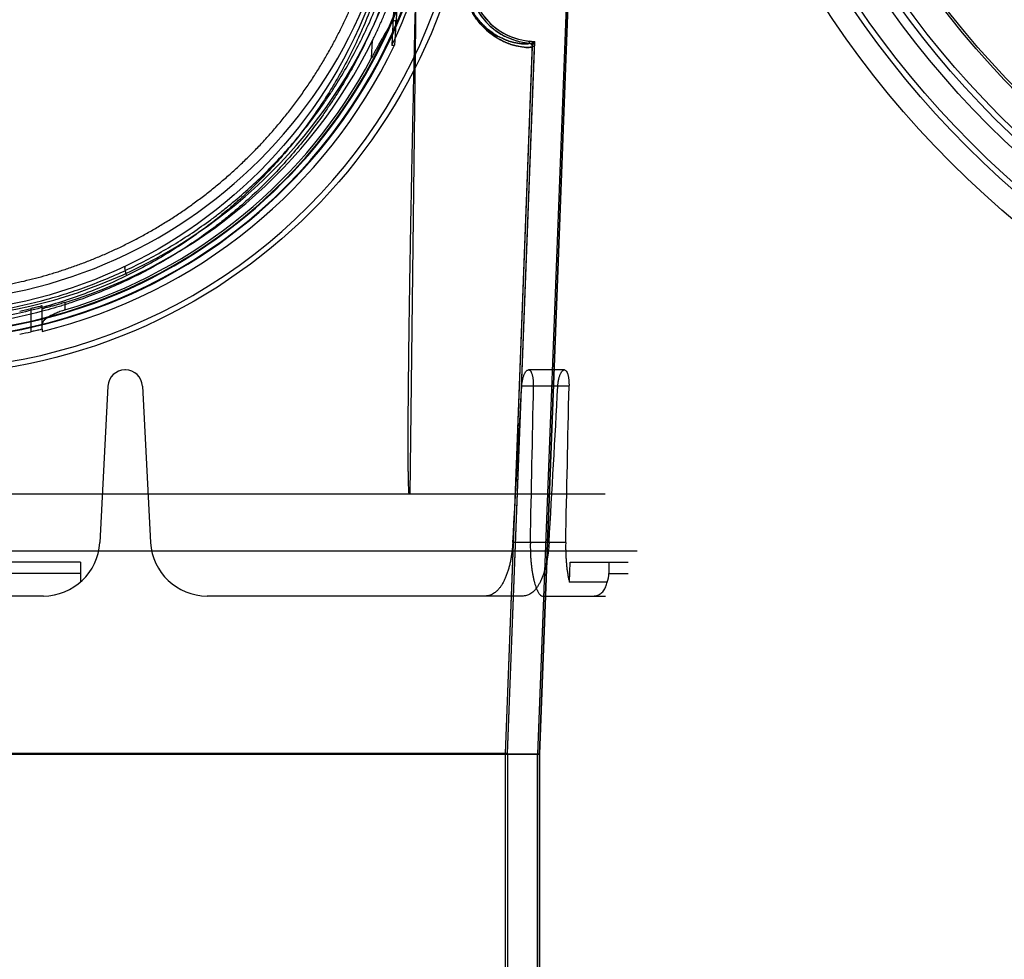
# Model space of a CAD drawing. Header units: millimetres. Extents: x 0 to 297, y 0 to 210.
# Tile 171 of 256: x 56.464 to 57.074, y 158.904 to 159.485. Entities that reach past the tile are written whole.
import ezdxf

# ---------------------------------------------------------------- set-up
doc = ezdxf.new("R2010")
doc.units = ezdxf.units.MM
doc.header["$LTSCALE"] = 16.335
doc.layers.get('0').update_dxf_attribs({"linetype": 'CONTINUOUS'})
for name, color, linetype in [('AXES_REF', 7, 'CONTINUOUS'), ('INTFCLR_1', 7, 'CONTINUOUS'), ('INTFCLR_144815', 7, 'CONTINUOUS'), ('INTFCLR_72935', 7, 'CONTINUOUS')]:
    doc.layers.add(name, color=color, linetype=linetype)

msp = doc.modelspace()

# ---------------------------------------------------------------- linework, layer by layer
at = {"color": 7, "linetype": 'Continuous'}
for centre, radius in [((57.46373, 154.71148), 6.78708), ((57.46373, 154.71148), 6.7865), ((57.46373, 154.71148), 6.74304), ((57.46373, 159.82008), 0.5985), ((57.46373, 159.82008), 0.5845), ((57.46373, 159.82008), 0.5656), ((57.46373, 159.82008), 0.56), ((57.46373, 159.82008), 0.5565), ((57.46373, 159.82008), 0.539), ((57.46373, 159.82008), 0.5376)]:
    msp.add_circle(centre, radius, dxfattribs=at)
at = {"color": 9, "linetype": 'Continuous'}
msp.add_circle((57.46373, 159.82008), 0.581, dxfattribs=at)
at = {"color": 7, "linetype": 'Continuous'}
msp.add_arc((57.46373, 154.71148), 6.72, 278.277129, 261.722871, dxfattribs=at)
at = {"layer": 'AXES_REF', "color": 9, "linetype": 'Continuous'}
msp.add_circle((57.46373, 154.71148), 6.19116, dxfattribs=at)
at = {"layer": 'INTFCLR_1', "color": 6, "linetype": 'Continuous'}
for p, q in [((56.82072, 159.98143), (56.78439, 159.03049)), ((56.82195, 159.98136), (56.78562, 159.03047)), ((56.76462, 159.03087), (56.78135, 159.46871)), ((56.76586, 159.03085), (56.78258, 159.46867)), ((56.01345, 159.03047), (56.78562, 159.03047)), ((56.03321, 159.03086), (56.76586, 159.03086)), ((56.76462, 158.63315), (56.76462, 159.03087)), ((56.76586, 159.03086), (56.76586, 158.63315)), ((56.78439, 157.16147), (56.78439, 159.03048)), ((56.78562, 157.16147), (56.78562, 159.03047))]:
    msp.add_line(p, q, dxfattribs=at)
at = {"layer": 'INTFCLR_1', "color": 9, "linetype": 'Continuous'}
for p, q in [((56.77943, 159.47088), (56.77954, 159.47211)), ((56.78258, 159.46867), (56.78135, 159.46871))]:
    msp.add_line(p, q, dxfattribs=at)
msp.add_circle((56.39954, 159.60448), 0.301, dxfattribs=at)
at = {"layer": 'INTFCLR_1', "color": 6, "linetype": 'Continuous'}
for centre, radius, start, end in [((56.78305, 159.51236), 0.04164, 177.81203, 265.01975), ((56.78305, 159.51236), 0.0404, 177.81203, 265.01975), ((56.77925, 159.46879), 0.00333, 357.808, 85.01708), ((56.77925, 159.46879), 0.0021, 357.808, 85.0163)]:
    msp.add_arc(centre, radius, start, end, dxfattribs=at)
at = {"layer": 'INTFCLR_1', "color": 9, "linetype": 'Continuous'}
for points, knots in [([(56.26891, 159.88259), (56.27117, 159.88369), (56.27573, 159.88583), (56.28497, 159.88991), (56.3015, 159.89646), (56.32104, 159.90253), (56.33855, 159.90651), (56.34747, 159.90818), (56.35262, 159.90903), (56.36552, 159.911), (56.38762, 159.91306), (56.41373, 159.91273), (56.43061, 159.91118), (56.4384, 159.91021), (56.44359, 159.90949), (56.45764, 159.90726), (56.48017, 159.90216), (56.50198, 159.89481), (56.51489, 159.88952), (56.51953, 159.88752), (56.5264, 159.88445), (56.54085, 159.87743), (56.56203, 159.86516), (56.58175, 159.85101), (56.59378, 159.841), (56.59918, 159.83624), (56.60273, 159.83303), (56.61225, 159.82411), (56.62688, 159.80871), (56.64437, 159.78651), (56.65721, 159.76674), (56.66526, 159.75225), (56.66961, 159.74372), (56.67591, 159.73065), (56.6843, 159.71027), (56.69151, 159.68664), (56.69512, 159.67078), (56.69659, 159.66327), (56.69753, 159.65818), (56.69985, 159.64403), (56.70168, 159.62573), (56.70214, 159.6073), (56.70201, 159.59798), (56.70183, 159.59262), (56.70123, 159.57933), (56.69946, 159.56218), (56.69617, 159.54399), (56.6942, 159.53503), (56.69298, 159.52994), (56.69107, 159.52241), (56.6879, 159.51131), (56.6814, 159.49221), (56.67362, 159.47382), (56.66574, 159.4584), (56.66097, 159.44982), (56.65359, 159.43727), (56.64152, 159.41924), (56.62327, 159.39684), (56.60807, 159.38141), (56.59732, 159.37171), (56.58995, 159.36538), (56.57661, 159.35473), (56.55631, 159.3408), (56.539, 159.33128), (56.53006, 159.32692)], [0, 0, 0, 0, 0.007849, 0.015756, 0.031597, 0.063481, 0.079626, 0.08777, 0.091863, 0.095966, 0.128601, 0.161144, 0.1775, 0.181606, 0.185715, 0.19389, 0.226106, 0.257861, 0.265773, 0.269729, 0.273679, 0.289316, 0.319969, 0.350132, 0.365145, 0.368898, 0.372652, 0.380132, 0.4097, 0.43901, 0.468442, 0.483336, 0.490852, 0.498397, 0.528733, 0.55969, 0.575573, 0.5796, 0.583649, 0.591766, 0.624461, 0.641049, 0.649425, 0.653635, 0.657838, 0.691042, 0.707462, 0.715648, 0.719738, 0.723825, 0.739972, 0.755825, 0.786932, 0.802323, 0.810003, 0.817649, 0.847851, 0.877797, 0.907903, 0.915501, 0.923101, 0.938303, 0.968875, 1, 1, 1, 1]), ([(56.53006, 159.32692), (56.52098, 159.32249), (56.50227, 159.31451), (56.47788, 159.30694), (56.4616, 159.30324), (56.45394, 159.30176), (56.4488, 159.30084), (56.43468, 159.29859), (56.41132, 159.29643), (56.38784, 159.29674), (56.37353, 159.29787), (56.3683, 159.29838), (56.36052, 159.29926), (56.34388, 159.30169), (56.31879, 159.30738), (56.29814, 159.31437), (56.28633, 159.31914), (56.28165, 159.32109), (56.27361, 159.32464), (56.258, 159.33224), (56.23673, 159.34463), (56.21884, 159.35752), (56.20846, 159.366), (56.20475, 159.36914), (56.19926, 159.3739), (56.18778, 159.38448), (56.17134, 159.40194), (56.15363, 159.42467), (56.1426, 159.44192), (56.13663, 159.45247), (56.13425, 159.45677), (56.13023, 159.4644), (56.12266, 159.48005), (56.11526, 159.49868), (56.10916, 159.51802), (56.10388, 159.53815), (56.09913, 159.56409), (56.09734, 159.58654), (56.09704, 159.59985), (56.09698, 159.60521), (56.09707, 159.61452), (56.09795, 159.63286), (56.10018, 159.65102), (56.10281, 159.66504), (56.10385, 159.67008), (56.10548, 159.67752), (56.10823, 159.68847), (56.11255, 159.70274), (56.11909, 159.72112), (56.12588, 159.73667), (56.13243, 159.74956), (56.13696, 159.75798), (56.14531, 159.77229), (56.15856, 159.79179), (56.17654, 159.81363), (56.19153, 159.82874), (56.20126, 159.83746), (56.20489, 159.84061), (56.21041, 159.84527), (56.22272, 159.85505), (56.24287, 159.86884), (56.26004, 159.87827), (56.26891, 159.88259)], [0, 0, 0, 0, 0.031606, 0.063541, 0.079757, 0.083844, 0.087932, 0.096091, 0.128599, 0.161199, 0.16941, 0.173526, 0.177634, 0.193938, 0.226105, 0.258014, 0.262001, 0.265973, 0.273871, 0.289503, 0.320291, 0.350775, 0.358393, 0.362204, 0.366006, 0.381117, 0.411045, 0.440926, 0.47118, 0.475013, 0.478858, 0.486558, 0.501998, 0.53324, 0.549182, 0.565432, 0.598332, 0.631573, 0.635773, 0.63998, 0.648349, 0.664897, 0.697432, 0.705494, 0.709518, 0.713525, 0.729332, 0.744851, 0.760155, 0.790361, 0.797875, 0.805379, 0.820265, 0.849707, 0.879054, 0.908684, 0.916183, 0.91995, 0.923718, 0.938799, 0.96913, 1, 1, 1, 1]), ([(56.78135, 159.46871), (56.78135, 159.46861), (56.781, 159.46843), (56.77996, 159.46826), (56.77823, 159.46821), (56.77603, 159.46835), (56.77371, 159.46866), (56.77098, 159.46923), (56.76846, 159.46996), (56.76624, 159.47075), (56.76373, 159.47178), (56.76035, 159.47347), (56.75608, 159.47622), (56.75245, 159.47926), (56.74948, 159.48231), (56.74717, 159.48509), (56.74533, 159.48773), (56.74389, 159.49011), (56.74243, 159.49283), (56.74113, 159.49581), (56.74016, 159.49862), (56.73965, 159.50037), (56.73917, 159.50222), (56.73877, 159.50414), (56.73846, 159.50613), (56.73808, 159.50927), (56.73799, 159.51194), (56.73807, 159.51407)], [0, 0, 0, 0, 0.004155, 0.013258, 0.048124, 0.074832, 0.107709, 0.147029, 0.19327, 0.219188, 0.246972, 0.308569, 0.37948, 0.462232, 0.509064, 0.559896, 0.615697, 0.64592, 0.677862, 0.746649, 0.784116, 0.803778, 0.823899, 0.865545, 0.887177, 0.909299, 1, 1, 1, 1]), ([(56.77943, 159.47088), (56.77943, 159.47079), (56.77911, 159.4706), (56.77811, 159.47043), (56.77647, 159.47036), (56.77438, 159.47049), (56.77219, 159.47077), (56.76959, 159.4713), (56.7672, 159.47199), (56.76509, 159.47274), (56.76271, 159.47372), (56.75949, 159.47533), (56.75544, 159.47794), (56.75198, 159.48084), (56.74917, 159.48374), (56.74697, 159.48639), (56.74521, 159.48892), (56.74385, 159.49119), (56.74247, 159.49378), (56.74122, 159.49664), (56.74016, 159.49974), (56.73945, 159.50232), (56.73898, 159.50459), (56.73868, 159.50649), (56.73832, 159.50949), (56.73824, 159.51204), (56.73831, 159.51407)], [0, 0, 0, 0, 0.004254, 0.013361, 0.048125, 0.074728, 0.107477, 0.146653, 0.19274, 0.218579, 0.246285, 0.307738, 0.378532, 0.461217, 0.508042, 0.558895, 0.614748, 0.645011, 0.677005, 0.745931, 0.783488, 0.823371, 0.865133, 0.88683, 0.909017, 1, 1, 1, 1]), ([(56.53006, 159.32692), (56.52953, 159.3282), (56.52891, 159.3299), (56.52883, 159.33266), (56.52946, 159.33296)], [0, 0, 0, 0, 0.664388, 1, 1, 1, 1])]:
    msp.add_open_spline(points, degree=3, knots=knots, dxfattribs=at)
at = {"layer": 'INTFCLR_144815', "color": 9, "linetype": 'Continuous'}
for p, q in [((56.71012, 159.58542), (56.70525, 159.19148)), ((56.69828, 159.51237), (56.69674, 159.48232)), ((56.68166, 159.46172), (56.68222, 159.4725)), ((56.47067, 159.3065), (56.47067, 159.29214)), ((56.47767, 159.29365), (56.47767, 159.30809)), ((56.49167, 159.31025), (56.49167, 159.30564)), ((56.80109, 159.26848), (56.77882, 159.26848)), ((56.80395, 159.25853), (56.7747, 159.25853)), ((56.8019, 159.16165), (56.76913, 159.16165)), ((56.50132, 159.14248), (56.29775, 159.14248)), ((56.82863, 159.14248), (56.84054, 159.14248)), ((56.47832, 159.12848), (56.32075, 159.12848)), ((56.77555, 159.12848), (56.7521, 159.12848)), ((56.78757, 159.12848), (56.82654, 159.12848))]:
    msp.add_line(p, q, dxfattribs=at)
at = {"layer": 'INTFCLR_144815', "color": 6, "linetype": 'Continuous'}
for p, q in [((56.69637, 159.51204), (56.6942, 159.46958)), ((56.69674, 159.48234), (56.69582, 159.46958)), ((56.69419, 159.46958), (56.69528, 159.46958)), ((56.47767, 159.29365), (56.47767, 159.29239)), ((56.52923, 159.26848), (56.52884, 159.26848)), ((56.51835, 159.25853), (56.51327, 159.16165)), ((56.53972, 159.25853), (56.5448, 159.16165)), ((56.82642, 159.19148), (55.97265, 159.19148)), ((55.95286, 159.15648), (56.84621, 159.15648)), ((56.50132, 159.14948), (56.29775, 159.14948)), ((56.50132, 159.14948), (56.50132, 159.1371)), ((56.8042, 159.1371), (56.80465, 159.14948)), ((56.80465, 159.14948), (56.84054, 159.14948)), ((56.82863, 159.14948), (56.82863, 159.14248)), ((56.82752, 159.1371), (56.8042, 159.1371)), ((56.7521, 159.12848), (56.57975, 159.12848))]:
    msp.add_line(p, q, dxfattribs=at)
at = {"layer": 'INTFCLR_144815', "color": 9, "linetype": 'Continuous'}
msp.add_circle((56.39954, 159.61148), 0.34617, dxfattribs=at)
for centre, radius, start, end in [((56.39954, 159.61142), 0.34267, 179.98979, 0.01021), ((56.39954, 159.61164), 0.32462, 180.02823, 359.97177), ((56.39954, 159.61144), 0.32413, 179.99334, 0.00666), ((56.39954, 159.61158), 0.32112, 180.01764, 359.98236), ((56.39954, 159.61138), 0.32063, 179.98235, 0.01765)]:
    msp.add_arc(centre, radius, start, end, dxfattribs=at)
at = {"layer": 'INTFCLR_144815', "color": 6, "linetype": 'Continuous'}
for centre, radius, start, end in [((56.39954, 159.61148), 0.301, 180, 360), ((56.39954, 159.61148), 0.3115, 180.05101, 359.94899), ((56.39954, 159.61148), 0.32705, 334.28664, 348.71221), ((56.39954, 159.61148), 0.315, 287.00631, 333.81868), ((56.39954, 159.61148), 0.32851, 283.75857, 334.40832), ((56.39954, 159.61148), 0.31941, 286.76425, 332.03934), ((56.39954, 159.61148), 0.31317, 281.8166, 283.12827), ((56.39954, 159.61148), 0.32717, 281.30412, 282.5571), ((56.52884, 159.25798), 0.0105, 90, 177), ((56.52923, 159.25798), 0.0105, 3, 90), ((56.47832, 159.16348), 0.035, 270, 357), ((56.57975, 159.16348), 0.035, 183, 270), ((56.81495, 159.14248), 0.01368, 336.8007, 359.97419)]:
    msp.add_arc(centre, radius, start, end, dxfattribs=at)
for centre, major_axis, start_param, end_param in [((56.39954, 173.22762), (0, 16.94993), -2.549643, -2.539476), ((56.39954, 164.33922), (0, 11.02734), -2.059545, -2.04962), ((56.39954, 173.70812), (0, 17.67105), -2.537787, -2.528198), ((56.39954, 164.81972), (0, 11.74846), -2.073277, -2.063892)]:
    msp.add_ellipse(centre, major_axis=major_axis, ratio=0.039078, start_param=start_param, end_param=end_param, dxfattribs=at)
for points, knots in [([(56.39954, 159.31583), (56.40188, 159.31583), (56.40658, 159.31589), (56.41362, 159.31614), (56.42067, 159.31657), (56.42771, 159.31716), (56.43475, 159.31793), (56.44179, 159.31887), (56.44883, 159.31999), (56.45586, 159.32128), (56.46289, 159.32275), (56.46991, 159.3244), (56.47693, 159.32623), (56.48393, 159.32825), (56.49093, 159.33045), (56.49791, 159.33285), (56.50488, 159.33543), (56.51183, 159.33822), (56.51875, 159.3412), (56.52565, 159.34439), (56.53251, 159.34778), (56.53934, 159.35137), (56.54613, 159.35518), (56.55286, 159.3592), (56.55954, 159.36343), (56.56615, 159.36787), (56.57268, 159.37253), (56.57913, 159.3774), (56.58549, 159.38247), (56.59173, 159.38776), (56.59786, 159.39324), (56.60386, 159.39892), (56.60972, 159.40478), (56.61542, 159.41081), (56.62095, 159.41701), (56.6263, 159.42336), (56.63146, 159.42983), (56.63641, 159.43643), (56.64115, 159.44313), (56.64568, 159.4499), (56.64998, 159.45674), (56.65405, 159.46363), (56.6579, 159.47055), (56.66151, 159.47749), (56.6649, 159.48442), (56.66806, 159.49134), (56.67101, 159.49824), (56.67374, 159.50512), (56.67626, 159.51196), (56.67859, 159.51878), (56.68073, 159.52557), (56.68268, 159.53232), (56.68445, 159.53904), (56.68605, 159.54573), (56.68748, 159.55239), (56.68874, 159.55902), (56.68985, 159.56563), (56.69081, 159.57221), (56.69161, 159.57877), (56.69226, 159.58532), (56.69277, 159.59186), (56.69313, 159.5984), (56.69335, 159.60494), (56.69341, 159.6093), (56.69341, 159.61148)], [0, 0, 0, 0, 0.015212, 0.030431, 0.045667, 0.060928, 0.076222, 0.091556, 0.10694, 0.12238, 0.137885, 0.153462, 0.16912, 0.184865, 0.200705, 0.216645, 0.232694, 0.248855, 0.265137, 0.281542, 0.298076, 0.314741, 0.33154, 0.348474, 0.365542, 0.382744, 0.400075, 0.41753, 0.4351, 0.452774, 0.470541, 0.488383, 0.506283, 0.524217, 0.542164, 0.560097, 0.577989, 0.595814, 0.613542, 0.631149, 0.648609, 0.665902, 0.683005, 0.699898, 0.716561, 0.732992, 0.74919, 0.765164, 0.780921, 0.796475, 0.811835, 0.827015, 0.842026, 0.85688, 0.871586, 0.88616, 0.900615, 0.914969, 0.929241, 0.943448, 0.957609, 0.971743, 0.985867, 1, 1, 1, 1]), ([(56.68222, 159.4725), (56.68269, 159.47346), (56.68365, 159.47544), (56.68508, 159.47847), (56.68651, 159.48159), (56.68792, 159.48477), (56.68928, 159.48794), (56.69056, 159.49103), (56.69174, 159.49395), (56.69279, 159.49663), (56.69369, 159.49899), (56.69445, 159.50104), (56.69509, 159.50282), (56.69564, 159.50435), (56.69611, 159.50568), (56.6966, 159.5071), (56.69704, 159.50849), (56.69762, 159.51003), (56.69769, 159.51096), (56.69866, 159.51244), (56.69828, 159.51237)], [0, 0, 0, 0, 0.075027, 0.153189, 0.233499, 0.314734, 0.395379, 0.473762, 0.548069, 0.615423, 0.67389, 0.724365, 0.767946, 0.805578, 0.838058, 0.865996, 0.910296, 0.942103, 0.972431, 1, 1, 1, 1]), ([(56.70488, 159.19148), (56.70485, 159.19184), (56.70479, 159.19261), (56.70472, 159.19383), (56.70466, 159.19518), (56.7046, 159.19667), (56.70455, 159.1983), (56.70451, 159.20008), (56.70447, 159.20203), (56.70444, 159.20415), (56.70441, 159.20647), (56.70438, 159.20899), (56.70436, 159.21173), (56.70435, 159.21471), (56.70434, 159.21795), (56.70433, 159.22147), (56.70433, 159.22529), (56.70434, 159.22944), (56.70436, 159.23395), (56.70438, 159.23884), (56.70441, 159.24416), (56.70445, 159.24995), (56.7045, 159.25623), (56.70457, 159.26306), (56.70465, 159.27048), (56.70474, 159.27856), (56.70485, 159.28735), (56.70498, 159.29691), (56.70513, 159.30733), (56.7053, 159.31867), (56.7055, 159.33104), (56.70572, 159.34453), (56.70599, 159.35926), (56.70629, 159.37534), (56.70663, 159.39292), (56.70702, 159.41215), (56.70747, 159.4332), (56.70798, 159.45627), (56.70856, 159.48157), (56.70899, 159.49922), (56.70922, 159.50846)], [0, 0, 0, 0, 0.003464, 0.007315, 0.01157, 0.016251, 0.021384, 0.026997, 0.033127, 0.039813, 0.047097, 0.055027, 0.063654, 0.073034, 0.083227, 0.094299, 0.106326, 0.119389, 0.133577, 0.14899, 0.165735, 0.183928, 0.203697, 0.22518, 0.248542, 0.273959, 0.301612, 0.331704, 0.364474, 0.400178, 0.439092, 0.481537, 0.527863, 0.57846, 0.633761, 0.694248, 0.760453, 0.832985, 0.912555, 1, 1, 1, 1]), ([(56.69674, 159.48232), (56.69677, 159.48274), (56.69679, 159.48347), (56.69661, 159.48503), (56.69511, 159.48449), (56.69433, 159.48346), (56.69335, 159.48223), (56.69233, 159.4807), (56.69139, 159.47921), (56.69049, 159.47773), (56.68969, 159.47635), (56.68879, 159.47478), (56.68779, 159.47302), (56.6867, 159.47105), (56.68553, 159.46891), (56.68428, 159.46661), (56.68299, 159.4642), (56.68211, 159.46255), (56.68166, 159.46172)], [0, 0, 0, 0, 0.042092, 0.08093, 0.117151, 0.160653, 0.216377, 0.270931, 0.344919, 0.390863, 0.443612, 0.503581, 0.570995, 0.64567, 0.726992, 0.81421, 0.905847, 1, 1, 1, 1]), ([(56.47767, 159.30809), (56.47767, 159.30857), (56.4761, 159.30758), (56.47494, 159.30756), (56.47297, 159.307), (56.47157, 159.30671), (56.47067, 159.3065)], [0, 0, 0, 0, 0.200209, 0.383207, 0.610538, 1, 1, 1, 1]), ([(56.49167, 159.31025), (56.49113, 159.31009), (56.49007, 159.30977), (56.4885, 159.30931), (56.48697, 159.30887), (56.48551, 159.30846), (56.48414, 159.30809), (56.48286, 159.30775), (56.48172, 159.30747), (56.48039, 159.30709), (56.47937, 159.30712), (56.47767, 159.30612), (56.47767, 159.30657)], [0, 0, 0, 0, 0.11577, 0.229644, 0.339892, 0.444916, 0.543679, 0.634698, 0.717445, 0.790614, 0.906055, 1, 1, 1, 1]), ([(56.49167, 159.30564), (56.49115, 159.30548), (56.49014, 159.30516), (56.48862, 159.30463), (56.48714, 159.30407), (56.4857, 159.30346), (56.48432, 159.30283), (56.48303, 159.30218), (56.48184, 159.30151), (56.48078, 159.30084), (56.47961, 159.29999), (56.4784, 159.29891), (56.47767, 159.29771), (56.47767, 159.29708)], [0, 0, 0, 0, 0.09453, 0.189211, 0.283698, 0.376265, 0.466046, 0.55182, 0.632452, 0.707036, 0.774673, 0.886999, 1, 1, 1, 1]), ([(56.47767, 159.29365), (56.47767, 159.29413), (56.4761, 159.29317), (56.47493, 159.29315), (56.47297, 159.29262), (56.47157, 159.29234), (56.47067, 159.29214)], [0, 0, 0, 0, 0.200722, 0.383849, 0.611086, 1, 1, 1, 1]), ([(56.7747, 159.25853), (56.77472, 159.25888), (56.77477, 159.25959), (56.77489, 159.26063), (56.77505, 159.26165), (56.77524, 159.26264), (56.77547, 159.26358), (56.77574, 159.26447), (56.77603, 159.2653), (56.77635, 159.26605), (56.77678, 159.26687), (56.77731, 159.26765), (56.77801, 159.26829), (56.77856, 159.26848), (56.77882, 159.26848)], [0, 0, 0, 0, 0.094221, 0.186748, 0.278119, 0.366985, 0.452625, 0.534523, 0.612136, 0.684374, 0.749657, 0.855607, 0.931751, 1, 1, 1, 1]), ([(56.782, 159.25853), (56.78201, 159.2589), (56.78201, 159.25963), (56.78198, 159.26072), (56.78191, 159.26177), (56.78181, 159.26279), (56.78166, 159.26375), (56.78149, 159.26465), (56.78128, 159.26548), (56.78097, 159.26643), (56.78052, 159.26739), (56.77984, 159.26824), (56.77923, 159.26848), (56.77895, 159.26848)], [0, 0, 0, 0, 0.100483, 0.199402, 0.295858, 0.388738, 0.477335, 0.560912, 0.638681, 0.710211, 0.83191, 0.925601, 1, 1, 1, 1]), ([(56.79705, 159.25853), (56.79707, 159.25889), (56.79712, 159.2596), (56.79724, 159.26065), (56.79739, 159.26168), (56.79758, 159.26267), (56.7978, 159.26362), (56.79806, 159.26451), (56.79834, 159.26534), (56.79865, 159.26609), (56.79905, 159.26689), (56.79954, 159.26765), (56.80019, 159.26828), (56.80071, 159.26848), (56.80096, 159.26848)], [0, 0, 0, 0, 0.096082, 0.190397, 0.283373, 0.373658, 0.460455, 0.543202, 0.621279, 0.693627, 0.758701, 0.8608, 0.933307, 1, 1, 1, 1]), ([(56.80109, 159.26848), (56.80135, 159.26848), (56.80194, 159.26823), (56.80257, 159.26739), (56.80299, 159.26643), (56.80328, 159.26548), (56.80348, 159.26465), (56.80364, 159.26375), (56.80378, 159.26278), (56.80387, 159.26176), (56.80394, 159.26071), (56.80396, 159.25963), (56.80396, 159.2589), (56.80395, 159.25853)], [0, 0, 0, 0, 0.071007, 0.162974, 0.284549, 0.356475, 0.434855, 0.519186, 0.608646, 0.702407, 0.799593, 0.899076, 1, 1, 1, 1]), ([(56.76913, 159.16165), (56.76908, 159.16075), (56.76895, 159.15898), (56.76867, 159.15633), (56.76832, 159.15372), (56.76788, 159.15117), (56.76737, 159.14867), (56.76677, 159.14626), (56.7661, 159.14394), (56.76535, 159.14173), (56.76452, 159.13964), (56.7636, 159.13769), (56.76261, 159.13588), (56.76154, 159.13424), (56.7604, 159.13277), (56.75918, 159.13149), (56.75788, 159.13042), (56.75652, 159.12957), (56.7551, 159.12894), (56.75362, 159.12856), (56.75261, 159.12848), (56.7521, 159.12848)], [0, 0, 0, 0, 0.06661, 0.132711, 0.19824, 0.262977, 0.326101, 0.387982, 0.44796, 0.505979, 0.562102, 0.615508, 0.666833, 0.71539, 0.761566, 0.805358, 0.846867, 0.886652, 0.924856, 0.962476, 1, 1, 1, 1]), ([(56.79162, 159.16165), (56.79157, 159.16074), (56.79144, 159.15893), (56.79117, 159.15624), (56.79082, 159.1536), (56.7904, 159.15102), (56.7899, 159.14852), (56.78933, 159.1461), (56.78868, 159.14377), (56.78796, 159.14157), (56.78718, 159.13951), (56.78632, 159.13758), (56.78538, 159.13579), (56.78437, 159.13416), (56.7833, 159.13271), (56.78215, 159.13145), (56.78093, 159.13039), (56.77965, 159.12954), (56.77832, 159.12893), (56.77695, 159.12856), (56.77601, 159.12848), (56.77555, 159.12848)], [0, 0, 0, 0, 0.068908, 0.137058, 0.204518, 0.27085, 0.334779, 0.397616, 0.459127, 0.517438, 0.572505, 0.625918, 0.677609, 0.725149, 0.770874, 0.813793, 0.854336, 0.8929, 0.929663, 0.964746, 1, 1, 1, 1]), ([(56.78001, 159.16165), (56.77999, 159.16074), (56.77998, 159.15895), (56.78002, 159.15628), (56.78011, 159.15365), (56.78027, 159.15109), (56.78049, 159.14861), (56.78076, 159.1462), (56.78108, 159.14389), (56.78146, 159.14169), (56.78188, 159.13961), (56.78233, 159.13767), (56.78283, 159.13589), (56.78334, 159.13428), (56.78387, 159.13289), (56.78438, 159.13176), (56.78484, 159.13088), (56.7853, 159.13015), (56.78578, 159.12951), (56.78645, 159.12882), (56.78714, 159.12848), (56.78757, 159.12848)], [0, 0, 0, 0, 0.077195, 0.153047, 0.227861, 0.301089, 0.371822, 0.440763, 0.507237, 0.570862, 0.631449, 0.688253, 0.740695, 0.789181, 0.832214, 0.867131, 0.894636, 0.917692, 0.940562, 0.962679, 1, 1, 1, 1]), ([(56.8019, 159.16165), (56.80188, 159.16072), (56.80186, 159.15889), (56.80189, 159.15615), (56.80199, 159.15346), (56.80214, 159.15082), (56.80235, 159.14826), (56.80262, 159.1458), (56.80294, 159.14343), (56.80331, 159.14119), (56.80372, 159.13909), (56.80404, 159.13774), (56.8042, 159.1371)], [0, 0, 0, 0, 0.111971, 0.222747, 0.331945, 0.438969, 0.542937, 0.643665, 0.740168, 0.832078, 0.91891, 1, 1, 1, 1]), ([(56.8192, 159.12848), (56.81956, 159.12848), (56.82023, 159.12853), (56.82124, 159.12875), (56.82228, 159.12913), (56.82336, 159.12975), (56.82441, 159.1306), (56.82535, 159.13166), (56.82614, 159.13287), (56.82677, 159.1342), (56.82724, 159.13562), (56.82744, 159.1366), (56.82752, 159.1371)], [0, 0, 0, 0, 0.081313, 0.15473, 0.237219, 0.333868, 0.438394, 0.546741, 0.658619, 0.770417, 0.88402, 1, 1, 1, 1])]:
    msp.add_open_spline(points, degree=3, knots=knots, dxfattribs=at)
at = {"layer": 'INTFCLR_144815', "color": 9, "linetype": 'Continuous'}
for points, knots in [([(56.42298, 159.30225), (56.43276, 159.303), (56.45218, 159.30543), (56.47365, 159.31024), (56.48767, 159.31426), (56.4969, 159.31715), (56.51267, 159.32271), (56.53438, 159.33211), (56.55906, 159.34561), (56.57649, 159.35731), (56.58761, 159.36573), (56.59491, 159.37152), (56.60724, 159.38201), (56.62378, 159.39811), (56.6388, 159.4156), (56.64847, 159.42852), (56.65377, 159.43613), (56.66151, 159.44778), (56.67217, 159.46598), (56.68218, 159.48725), (56.68818, 159.50267), (56.69135, 159.5117), (56.69581, 159.52546), (56.70133, 159.54655), (56.70607, 159.57535), (56.70743, 159.59483), (56.70765, 159.60463)], [0, 0, 0, 0, 0.064671, 0.128756, 0.144762, 0.160775, 0.192524, 0.254924, 0.31644, 0.377694, 0.393042, 0.408418, 0.439031, 0.499732, 0.560307, 0.590764, 0.606072, 0.621444, 0.682935, 0.744836, 0.776171, 0.791975, 0.807884, 0.871519, 0.935357, 1, 1, 1, 1]), ([(56.70995, 159.60472), (56.70973, 159.59469), (56.70835, 159.57477), (56.70356, 159.54532), (56.698, 159.52376), (56.69349, 159.50968), (56.6903, 159.50045), (56.68424, 159.48469), (56.67416, 159.46294), (56.66342, 159.44432), (56.65561, 159.43241), (56.65026, 159.42462), (56.64052, 159.41142), (56.6254, 159.39354), (56.60873, 159.37707), (56.5963, 159.36634), (56.58895, 159.36042), (56.57775, 159.35181), (56.5602, 159.33985), (56.53534, 159.32605), (56.51347, 159.31644), (56.49758, 159.31075), (56.48828, 159.3078), (56.47417, 159.30368), (56.45255, 159.29877), (56.43299, 159.29628), (56.42314, 159.29552)], [0, 0, 0, 0, 0.065113, 0.129395, 0.193439, 0.209443, 0.225338, 0.256842, 0.319031, 0.380741, 0.396155, 0.411501, 0.442018, 0.50265, 0.563324, 0.593891, 0.609235, 0.624547, 0.685602, 0.746842, 0.808889, 0.840435, 0.856339, 0.872234, 0.935843, 1, 1, 1, 1])]:
    msp.add_open_spline(points, degree=3, knots=knots, dxfattribs=at)
at = {"layer": 'INTFCLR_72935', "color": 6, "linetype": 'Continuous'}
for p, q in [((56.82072, 159.9814), (56.78439, 159.03048)), ((56.78562, 159.03047), (56.82195, 159.98136)), ((56.76586, 159.03086), (56.78271, 159.47196)), ((56.76462, 159.03087), (56.78143, 159.47076)), ((56.78562, 159.03047), (56.01345, 159.03047)), ((56.76586, 159.03086), (56.03321, 159.03086)), ((56.76462, 158.6311), (56.76462, 159.03087)), ((56.76586, 159.03085), (56.76586, 158.62985)), ((56.78439, 157.16147), (56.78439, 159.03049)), ((56.78562, 159.03047), (56.78562, 157.16147))]:
    msp.add_line(p, q, dxfattribs=at)
for centre, radius, start, end in [((56.78305, 159.51236), 0.04164, 177.81203, 267.76989), ((56.78305, 159.51236), 0.0404, 177.81203, 269.51924), ((56.70319, 159.55529), 0.11518, 312.78768, 313.66234)]:
    msp.add_arc(centre, radius, start, end, dxfattribs=at)
at = {"layer": 'INTFCLR_72935', "color": 9, "linetype": 'Continuous'}
for points, knots in [([(56.73807, 159.51407), (56.73803, 159.51299), (56.73802, 159.51085), (56.73824, 159.50769), (56.73866, 159.50467), (56.73926, 159.5018), (56.74, 159.4991), (56.74111, 159.49585), (56.7427, 159.49222), (56.74455, 159.48895), (56.74609, 159.48664), (56.74758, 159.4846), (56.74912, 159.48274), (56.75069, 159.48106), (56.75286, 159.47892), (56.75605, 159.47624), (56.76032, 159.47349), (56.76371, 159.47179), (56.76622, 159.47076), (56.76844, 159.46996), (56.77172, 159.46901), (56.77512, 159.46842), (56.77825, 159.46821), (56.77997, 159.46826), (56.78101, 159.46843), (56.78135, 159.46862), (56.78135, 159.46871)], [0, 0, 0, 0, 0.046066, 0.090798, 0.134256, 0.175861, 0.215291, 0.252851, 0.32155, 0.383347, 0.412138, 0.439504, 0.490591, 0.514547, 0.537474, 0.620011, 0.690973, 0.752744, 0.780609, 0.806521, 0.852875, 0.925509, 0.952243, 0.986908, 0.995899, 1, 1, 1, 1]), ([(56.73828, 159.51236), (56.73828, 159.5119), (56.73831, 159.51043), (56.73848, 159.50798), (56.73888, 159.50509), (56.73945, 159.50235), (56.74015, 159.49977), (56.74121, 159.49667), (56.74272, 159.49321), (56.74448, 159.49009), (56.74594, 159.48788), (56.74735, 159.48593), (56.74882, 159.48416), (56.75032, 159.48255), (56.75238, 159.48051), (56.75541, 159.47796), (56.75947, 159.47534), (56.76268, 159.47373), (56.76508, 159.47275), (56.76718, 159.47199), (56.77029, 159.4711), (56.77353, 159.47054), (56.7765, 159.47036), (56.77813, 159.47043), (56.77912, 159.4706), (56.77943, 159.47079), (56.77943, 159.47088)], [0, 0, 0, 0, 0.021343, 0.067382, 0.112106, 0.154919, 0.195476, 0.234118, 0.304736, 0.368235, 0.397813, 0.425919, 0.478352, 0.50294, 0.526458, 0.611079, 0.683772, 0.74702, 0.775523, 0.802019, 0.849428, 0.923672, 0.950995, 0.98646, 0.99569, 1, 1, 1, 1])]:
    msp.add_open_spline(points, degree=3, knots=knots, dxfattribs=at)
at = {"layer": 'INTFCLR_72935', "color": 6, "linetype": 'Continuous'}
msp.add_open_spline([(56.77943, 159.47088), (56.77995, 159.47084), (56.78099, 159.47033), (56.78137, 159.46924), (56.78135, 159.46871)], degree=3, knots=[0, 0, 0, 0, 0.495589, 1, 1, 1, 1], dxfattribs=at)

doc.saveas('drawing.dxf')
